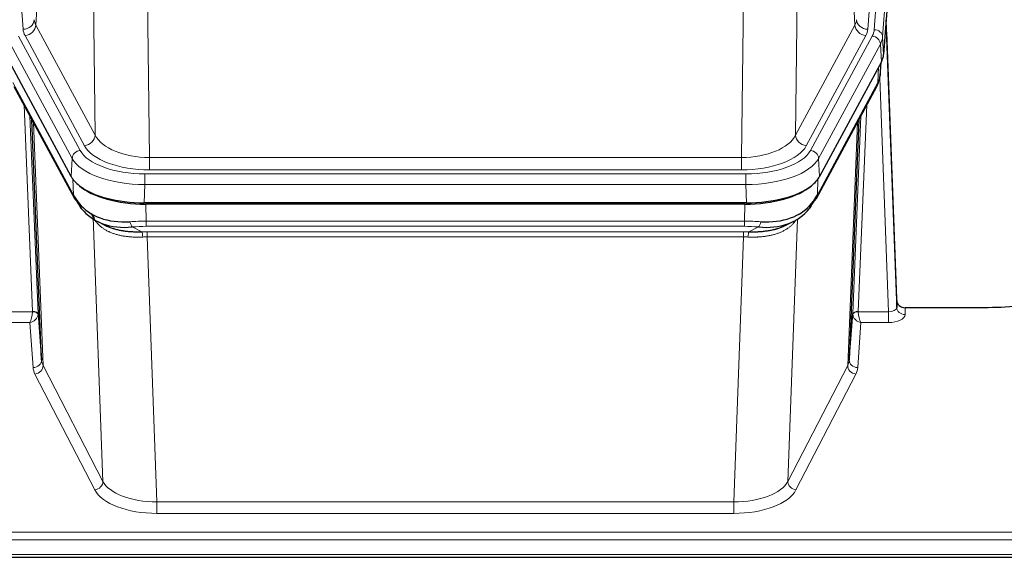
# Model space of a CAD drawing. Header units: inches. Extents: x 0 to 23760, y -13 to 16800.
# Tile 171 of 209: x 16882 to 17235, y 13955 to 14148. Entities that reach past the tile are written whole.
import ezdxf

# ---------------------------------------------------------------- set-up
doc = ezdxf.new("R2010")
doc.units = ezdxf.units.IN
doc.layers.add('254', color=7, linetype='Continuous', true_color=0xffffff)

msp = doc.modelspace()

# ---------------------------------------------------------------- linework, layer by layer
at = {"layer": '254', "color": 110, "linetype": 'Continuous', "lineweight": 13}
for p, q in [((16869.961, 14317.235), (16883.028, 14144.462)), ((17199.473, 14317.235), (17186.406, 14144.462)), ((17188.754, 14144.309), (17201.864, 14317.67)), ((17204.858, 14315.1), (17191.748, 14141.739)), ((16891.952, 14220.231), (16887.601, 14145.979)), ((17181.833, 14145.979), (17177.481, 14220.231)), ((16908.953, 14106.436), (16907.995, 14182.086)), ((17161.439, 14182.086), (17160.481, 14106.436)), ((16927.427, 14174.897), (16928.395, 14098.401)), ((17141.038, 14098.401), (17142.007, 14174.897)), ((16887.601, 14145.979), (16908.953, 14106.436)), ((17160.481, 14106.436), (17181.833, 14145.979)), ((16900.645, 14098.096), (16878.471, 14139.162)), ((16881.378, 14142.018), (16903.552, 14100.953)), ((16905.077, 14102.627), (16883.725, 14142.171)), ((17164.357, 14102.627), (17185.709, 14142.171)), ((17165.882, 14100.953), (17188.056, 14142.018)), ((17190.963, 14139.162), (17168.789, 14098.096)), ((17191.337, 14132.789), (17190.963, 14139.162)), ((17191.748, 14141.739), (17192.121, 14135.367)), ((17190.852, 14127.864), (17191.206, 14132.548)), ((17190.067, 14125.285), (17190.285, 14130.842)), ((16879.367, 14125.285), (16901.114, 14085.009)), ((17168.32, 14085.009), (17190.067, 14125.285)), ((17193.833, 14043.041), (17190.702, 14126.893)), ((16886.406, 14043.128), (16883.384, 14117.179)), ((17186.05, 14117.179), (17183.027, 14043.128)), ((16885.511, 14113.239), (16888.404, 14042.362)), ((16886.751, 14110.944), (16890.218, 14023.733)), ((17179.216, 14023.733), (17182.683, 14110.944)), ((17181.03, 14042.362), (17183.923, 14113.239)), ((16900.352, 14091.575), (16900.645, 14098.096)), ((16928.395, 14093.987), (16928.395, 14098.401)), ((16928.395, 14098.401), (17141.038, 14098.401)), ((17141.038, 14093.987), (17141.038, 14098.401)), ((17168.789, 14098.096), (17169.082, 14091.575)), ((17141.038, 14093.987), (16928.395, 14093.987)), ((16901.114, 14085.009), (16900.938, 14090.645)), ((16926.807, 14092.563), (17142.627, 14092.563)), ((16926.807, 14088.658), (16926.807, 14092.563)), ((17142.627, 14088.658), (17142.627, 14092.563)), ((17168.496, 14090.645), (17168.32, 14085.009)), ((16926.807, 14088.658), (16926.514, 14082.137)), ((17142.627, 14088.658), (16926.807, 14088.658)), ((17142.92, 14082.137), (17142.627, 14088.658)), ((16927.105, 14081.655), (16927.296, 14075.564)), ((17142.138, 14075.564), (17142.329, 14081.655)), ((16908.246, 14076.851), (16907.517, 14078.201)), ((16911.703, 13982.119), (16908.246, 14076.851)), ((16927.296, 14073.698), (16927.296, 14075.564)), ((16927.296, 14075.564), (17142.138, 14075.564)), ((17142.138, 14073.698), (17142.138, 14075.564)), ((17161.166, 14076.259), (17157.731, 13982.119)), ((17161.43, 14077.923), (17161.391, 14077.83)), ((16922.272, 14073.47), (16925.725, 14071.725)), ((17142.138, 14073.698), (16927.296, 14073.698)), ((16927.638, 14069.891), (16927.638, 14071.756)), ((16927.638, 14071.756), (17141.796, 14071.756)), ((17141.796, 14069.891), (17141.796, 14071.756)), ((17143.708, 14071.725), (17147.162, 14073.47)), ((16927.638, 14069.891), (16931.112, 13974.715)), ((17141.796, 14069.891), (16927.638, 14069.891)), ((17138.322, 13974.715), (17141.796, 14069.891)), ((17199.814, 14044.488), (17199.824, 14042.04)), ((16875.6, 14043.041), (16886.405, 14043.041)), ((17183.028, 14043.041), (17193.833, 14043.041)), ((17193.833, 14043.041), (17193.833, 14039.126)), ((16875.6, 14039.126), (16885.442, 14039.126)), ((16886.636, 14022.977), (16885.442, 14039.126)), ((17183.991, 14039.126), (17182.798, 14022.977)), ((17193.833, 14039.126), (17183.991, 14039.126)), ((16890.218, 14023.733), (16911.703, 13982.119)), ((17157.731, 13982.119), (17179.216, 14023.733)), ((16908.795, 13979.056), (16887.31, 14020.67)), ((17182.124, 14020.67), (17160.639, 13979.056)), ((16931.112, 13974.715), (16931.112, 13970.614)), ((16931.112, 13974.715), (17138.322, 13974.715)), ((17138.322, 13974.715), (17138.322, 13970.614)), ((17138.322, 13970.614), (16931.112, 13970.614)), ((16756.717, 13963.853), (17313.717, 13963.853)), ((16756.717, 13961.119), (17313.717, 13961.119)), ((16756.717, 13955.871), (17313.717, 13955.871))]:
    msp.add_line(p, q, dxfattribs=at)
at = {"layer": '254', "color": 2, "linetype": 'Continuous', "lineweight": 25}
for p, q in [((17205.239, 14308.82), (17192.121, 14135.367)), ((17196.815, 14047.109), (17193.058, 14147.748)), ((17193.138, 14143.355), (17196.826, 14044.573)), ((16900.352, 14091.575), (16878.097, 14132.789)), ((17191.337, 14132.789), (17169.082, 14091.575)), ((17190.846, 14127.751), (17191.209, 14132.553)), ((17191.023, 14132.208), (17190.852, 14127.864)), ((17190.846, 14127.751), (17190.852, 14127.864)), ((16879.726, 14123.955), (16901.473, 14083.679)), ((17167.961, 14083.679), (17189.708, 14123.955)), ((16889.633, 14025.744), (16886.205, 14111.955)), ((17183.229, 14111.955), (17179.801, 14025.744)), ((17142.92, 14082.137), (16926.514, 14082.137)), ((17142.329, 14081.655), (16927.105, 14081.655)), ((16909.615, 14075.503), (16912.358, 14074.116)), ((17157.026, 14074.091), (17159.819, 14075.503)), ((17196.826, 14044.573), (17196.815, 14047.109)), ((17229.717, 14044.488), (17199.814, 14044.488)), ((16888.404, 14042.362), (16889.633, 14025.744)), ((17179.801, 14025.744), (17181.03, 14042.362)), ((16756.717, 13954.856), (17313.717, 13954.856))]:
    msp.add_line(p, q, dxfattribs=at)
at = {"layer": '254', "color": 110, "linetype": 'Continuous', "lineweight": 13}
for centre, major_axis, ratio, start_param, end_param in [((16883.028, 14148.01), (3.989, 0.302), 0.8864705, 4.6454478, 6.1638843), ((16907.046, 14148.4), (20.038, 0.241), 0.4621297, 3.1708089, 3.3799603), ((17162.388, 14148.4), (-20.038, 0.241), 0.4621297, 2.903225, 3.1123764), ((17186.406, 14148.01), (3.989, -0.302), 0.8864705, 3.2608937, 4.7793301), ((17193.138, 14141.202), (-0.214, 6.443), 0.0117452, 5.0526437, 5.774114), ((16907.046, 14144.852), (24.033, 0.005), 0.4611335, 3.1763491, 3.3855005), ((16883.725, 14145.719), (3.52, 1.9), 0.8606628, 4.2773553, 5.7957917), ((17185.709, 14145.719), (3.52, -1.9), 0.8606628, 3.6289862, 5.1474227), ((17162.388, 14144.852), (-24.033, 0.005), 0.4611335, 2.8976848, 3.1068362), ((17164.735, 14144.7), (-24.033, 0.005), 0.4611335, 2.8976848, 3.1068362), ((17188.754, 14141.648), (2.991, -0.226), 0.8864705, 0.119301, 1.6377375), ((17190.139, 14143.263), (2.998, 0.112), 0.4302668, 5.7021495, 6.2671208), ((17188.056, 14139.357), (2.64, -1.425), 0.8606628, 0.4873936, 2.00583), ((17164.735, 14142.039), (27.028, 0.171), 0.4605352, 6.0362132, 6.2453646), ((17186.188, 14125.855), (3.52, -1.9), 0.8606628, 0.0000038, 0.4001271), ((17163.057, 14108.075), (27.538, 20.422), 0.1820481, 5.9117303, 5.9437105), ((16905.077, 14106.175), (3.52, 1.9), 0.8606628, 4.2773553, 5.7957917), ((16928.316, 14109.008), (-20.002, 0.126), 0.5302672, 0.2567917, 1.5781041), ((17141.118, 14109.008), (20.002, 0.126), 0.5302672, 4.7050812, 6.0263936), ((17164.357, 14106.175), (-3.52, 1.9), 0.8606628, 0.4873936, 2.00583), ((16903.552, 14098.292), (2.64, 1.425), 0.8606628, 1.1357626, 2.6541991), ((16926.858, 14103.66), (24.02, 0.03), 0.4619935, 3.3853572, 4.7096668), ((16928.316, 14105.46), (-24.002, 0.049), 0.477994, 0.2537759, 1.5750883), ((17141.118, 14105.46), (24.002, 0.049), 0.477994, 4.708097, 6.0294094), ((17142.576, 14103.66), (-24.02, 0.03), 0.4619935, 1.5735185, 2.8978281), ((17165.882, 14098.292), (2.64, -1.425), 0.8606628, 0.4873936, 2.00583), ((16926.858, 14100.999), (-27.018, 0.111), 0.4567867, 0.246464, 1.5707737), ((17142.576, 14100.999), (27.018, 0.111), 0.4567867, 4.7124116, 6.0367213), ((16904.993, 14085.58), (3.52, 1.9), 0.8606628, 2.7414655, 3.1415888), ((17164.441, 14085.58), (3.52, -1.9), 0.8606628, 0.0000038, 0.4001271), ((16904.368, 14076.265), (-3.52, -1.9), 0.8606628, 2.7458289, 3.0340689), ((16928.433, 14057.963), (-20.65, 20.761), 0.1023506, 0.3377041, 0.4127221), ((16927.946, 14068.13), (-27.015, 0.091), 0.2751837, 4.7373543, 4.9581852), ((16922.272, 14077.305), (-0.368, 3.983), 0.2964475, 2.0527062, 2.8396422), ((17141.488, 14068.13), (27.015, 0.091), 0.2751837, 1.3250001, 1.545831), ((17147.162, 14077.305), (-0.368, -3.983), 0.2964475, 0.3019504, 1.0888865), ((16927.946, 14064.295), (-23.017, 0.318), 0.4083138, 4.7462544, 4.9670852), ((16928.428, 14061.944), (-24.025, 0.387), 0.4081205, 4.7518285, 4.8316761), ((17141.006, 14061.944), (24.025, 0.387), 0.4081205, 1.4515093, 1.5313568), ((17141.488, 14064.295), (23.017, 0.318), 0.4083138, 1.3161001, 1.5369309), ((16925.725, 14067.89), (0.131, -3.998), 0.1099517, 2.0830946, 2.8518059), ((16928.428, 14058.108), (-20.023, 0.877), 0.5868265, 4.777515, 4.8573626), ((17141.006, 14058.108), (20.023, 0.877), 0.5868265, 1.4258227, 1.5056703), ((17143.708, 14067.89), (0.131, 3.998), 0.1099517, 0.2897867, 1.0584981), ((17193.821, 14044.664), (-3.004, 0.138), 0.5390598, 1.5996723, 3.1704686), ((17199.824, 14044.664), (-3, -0.013), 0.8746179, 0.0299147, 1.5670846), ((16885.442, 14041.749), (0.506, 2.997), 0.2740591, 3.694004, 5.2037138), ((16885.442, 14041.749), (2.669, 1.608), 0.8008031, 4.262859, 5.7725688), ((16885.407, 14043.096), (-1.001, 0.011), 0.9036667, 3.0924534, 3.1882188), ((16886.405, 14042.18), (1.996, -0.13), 0.4297663, 0.0674602, 1.5988341), ((16886.406, 14042.267), (1.998, 0.082), 0.4302193, 0.0160628, 1.553239), ((16885.407, 14042.235), (2.996, 0.15), 0.8842154, 6.1784611, 6.2742266), ((17184.027, 14042.235), (-2.996, 0.15), 0.8842153, 0.0089587, 0.1047241), ((17183.027, 14042.267), (1.998, -0.082), 0.4302193, 1.5883537, 3.1255299), ((17183.028, 14042.18), (-1.996, -0.13), 0.4297663, 4.6843512, 6.2157251), ((17183.991, 14041.749), (-2.669, 1.608), 0.8008031, 0.5106166, 2.0203264), ((17184.027, 14043.096), (1.001, 0.011), 0.9036694, 3.0949665, 3.1907321), ((17183.991, 14041.749), (-0.506, 2.997), 0.2740591, 1.0794715, 2.5891813), ((17193.821, 14042.04), (-6.003, 0.008), 0.4854373, 1.5734916, 3.1442879), ((16886.636, 14025.601), (-2.992, -0.221), 0.8740585, 1.5062672, 3.1117425), ((16909.635, 14023.375), (-23.014, 0.002), 0.4845187, 0.0358431, 0.2451673), ((16887.31, 14023.294), (-2.666, -1.376), 0.8484453, 1.1579292, 2.76165), ((16909.635, 14025.999), (-20.016, 0.121), 0.4848834, 0.0387668, 0.248091), ((17182.124, 14023.294), (2.666, -1.376), 0.8484453, 3.5215353, 5.1252561), ((17159.798, 14025.999), (20.016, 0.121), 0.4848834, 6.0350943, 6.2444185), ((17182.798, 14025.601), (2.992, -0.221), 0.8740585, 3.1714428, 4.7769181), ((17159.798, 14023.375), (23.014, 0.002), 0.4845187, 6.038018, 6.2473422), ((16908.795, 13981.68), (-2.666, -1.376), 0.8484453, 1.1579292, 2.76165), ((16931.118, 13984.389), (-20.013, 0.104), 0.483363, 0.2476114, 1.5729934), ((17138.316, 13984.389), (20.013, 0.104), 0.483363, 4.7101919, 6.0355739), ((17160.639, 13981.68), (2.666, -1.376), 0.8484453, 3.5215353, 5.1252561), ((16931.118, 13981.765), (23.012, 0.004), 0.4845836, 3.3866449, 4.7120269), ((17138.316, 13981.765), (-23.012, 0.004), 0.4845836, 1.5711584, 2.8965404)]:
    msp.add_ellipse(centre, major_axis=major_axis, ratio=ratio, start_param=start_param, end_param=end_param, dxfattribs=at)
at = {"layer": '254', "color": 2, "linetype": 'Continuous', "lineweight": 25}
for centre, major_axis, ratio, start_param, end_param in [((17165.101, 14135.806), (-27.037, 0.006), 0.4611335, 2.8976848, 3.1068362), ((17186.354, 14126.176), (3.584, -1.776), 0.8816114, 6.2824956, 6.6531678), ((17164.208, 14137.351), (-26.161, 11.46), 0.4493681, 3.1218709, 3.267222), ((17163.057, 14108.075), (27.174, 22.247), 0.2659533, 6.0029103, 6.0348905), ((16926.572, 14094.621), (27.023, 0.034), 0.4619935, 3.3853572, 3.670307), ((17142.862, 14094.621), (-27.023, 0.034), 0.4619935, 2.6128783, 2.8978281), ((16927.131, 14094.13), (27.01, 0.015), 0.4618579, 3.6271853, 4.7111791), ((16926.572, 14094.621), (27.023, 0.034), 0.4619935, 3.670307, 4.7096668), ((17142.303, 14094.13), (-27.01, 0.015), 0.4618579, 1.5720062, 2.656), ((17142.862, 14094.621), (-27.023, 0.034), 0.4619935, 1.5735185, 2.6128783), ((16927.946, 14068.13), (-27.355, 20.182), 0.1876908, 0.3765826, 0.5974134), ((16904.993, 14085.58), (3.52, 1.9), 0.8606628, 3.1415888, 3.5094104), ((16925.249, 14065.267), (-23.434, 19.972), 0.1471226, 0.3626514, 0.5834823), ((17144.184, 14065.267), (23.434, 19.972), 0.1471226, 5.6997031, 5.9205339), ((17141.488, 14068.13), (27.355, 20.182), 0.1876908, 5.6857719, 5.9066027), ((17164.441, 14085.58), (3.52, -1.9), 0.8606628, 5.9153676, 6.2831892), ((16906.77, 14082.898), (3.195, 2.407), 0.6715965, 2.6043549, 3.391291), ((16927.043, 14096.947), (25.329, 12.681), 0.6929209, 3.2824386, 4.1662755), ((16927.043, 14096.947), (23.359, 16.381), 0.7286412, 3.1732971, 4.057134), ((17142.391, 14096.947), (-23.359, 16.381), 0.7286412, 2.2260513, 3.1098882), ((17142.391, 14096.947), (-25.329, 12.681), 0.6929209, 2.1169098, 3.0007467), ((17162.664, 14082.898), (3.195, -2.407), 0.6715965, 6.033487, 6.820423), ((16904.871, 14075.407), (-3.388, -2.127), 0.8041825, 2.6901591, 3.4547172), ((17164.563, 14075.407), (-3.388, 2.127), 0.8041825, 6.1083502, 6.2835535), ((17199.814, 14047.201), (-3, 0.002), 0.9042699, 0.0343167, 1.5714866)]:
    msp.add_ellipse(centre, major_axis=major_axis, ratio=ratio, start_param=start_param, end_param=end_param, dxfattribs=at)
msp.add_open_spline([(17189.708, 14123.955), (17189.828, 14124.178), (17189.938, 14124.4)], degree=2, dxfattribs=at)
at = {"layer": '254', "color": 110, "linetype": 'Continuous', "lineweight": 13}
for points in [[(16926.044, 14069.862), (16925.555, 14069.841), (16925.071, 14069.829), (16924.112, 14069.82), (16923.636, 14069.823), (16922.694, 14069.849), (16922.227, 14069.872), (16921.302, 14069.936), (16920.844, 14069.978), (16920.162, 14070.058), (16919.936, 14070.087), (16919.599, 14070.135), (16919.486, 14070.151), (16919.263, 14070.186), (16919.152, 14070.204), (16918.601, 14070.297), (16918.169, 14070.382), (16917.326, 14070.573), (16916.502, 14070.785), (16915.716, 14071.04), (16914.949, 14071.316), (16914.576, 14071.465), (16914.166, 14071.645), (16914.121, 14071.665), (16914.031, 14071.706), (16913.986, 14071.726), (16913.851, 14071.788), (16913.585, 14071.914), (16913.328, 14072.044), (16912.823, 14072.312), (16912.501, 14072.499), (16911.884, 14072.889), (16911.59, 14073.092), (16911.029, 14073.514), (16910.763, 14073.733), (16910.385, 14074.071), (16910.263, 14074.186), (16910.084, 14074.36), (16910.026, 14074.419), (16909.911, 14074.537), (16909.854, 14074.597), (16909.577, 14074.895), (16909.371, 14075.138), (16908.993, 14075.631), (16908.821, 14075.881), (16908.665, 14076.133)], [(17160.769, 14076.133), (17160.613, 14075.881), (17160.441, 14075.631), (17160.066, 14075.142), (17159.862, 14074.901), (17159.425, 14074.43), (17159.19, 14074.199), (17158.69, 14073.749), (17158.425, 14073.53), (17158.002, 14073.211), (17157.858, 14073.106), (17157.634, 14072.952), (17157.559, 14072.901), (17157.407, 14072.8), (17157.33, 14072.75), (17156.941, 14072.504), (17156.618, 14072.316), (17155.948, 14071.96), (17155.255, 14071.624), (17154.513, 14071.327), (17153.748, 14071.05), (17153.353, 14070.921), (17152.895, 14070.788), (17152.844, 14070.773), (17152.741, 14070.744), (17152.69, 14070.73), (17152.535, 14070.687), (17152.224, 14070.604), (17151.909, 14070.528), (17151.274, 14070.384), (17150.844, 14070.299), (17149.97, 14070.151), (17149.526, 14070.088), (17148.624, 14069.982), (17148.166, 14069.939), (17147.469, 14069.89), (17147.235, 14069.876), (17146.881, 14069.859), (17146.763, 14069.853), (17146.525, 14069.844), (17146.406, 14069.84), (17145.809, 14069.823), (17145.33, 14069.819), (17144.364, 14069.828), (17143.878, 14069.841), (17143.39, 14069.862)]]:
    msp.add_open_spline(points, degree=3, knots=[0, 0, 0, 0, 0.0625, 0.0625, 0.125, 0.125, 0.1875, 0.1875, 0.25, 0.25, 0.28125, 0.28125, 0.296875, 0.296875, 0.3125, 0.3125, 0.375, 0.375, 0.4375, 0.5, 0.5, 0.5625, 0.5625, 0.5703125, 0.5703125, 0.578125, 0.578125, 0.59375, 0.625, 0.625, 0.6875, 0.6875, 0.75, 0.75, 0.8125, 0.8125, 0.84375, 0.84375, 0.859375, 0.859375, 0.875, 0.875, 0.9375, 0.9375, 1, 1, 1, 1], dxfattribs=at)
at = {"layer": '254', "color": 2, "linetype": 'Continuous', "lineweight": 25}
for points, knots in [([(16912.307, 14074.142), (16912.41, 14074.09), (16912.514, 14074.039), (16912.712, 14073.944), (16912.804, 14073.901), (16912.945, 14073.836), (16912.992, 14073.815), (16913.087, 14073.773), (16913.514, 14073.584), (16913.955, 14073.409), (16914.762, 14073.119), (16915.591, 14072.849), (16916.463, 14072.621), (16917.357, 14072.413), (16917.815, 14072.32), (16918.402, 14072.215), (16918.52, 14072.195), (16918.758, 14072.156), (16918.877, 14072.137), (16919.236, 14072.082), (16919.477, 14072.048), (16920.202, 14071.955), (16920.69, 14071.903), (16921.674, 14071.819), (16922.17, 14071.787), (16923.171, 14071.74), (16923.676, 14071.726), (16924.694, 14071.714), (16925.207, 14071.716), (16925.725, 14071.725)], [0, 0, 0, 0, 0.0294734, 0.0294734, 0.0550135, 0.0550135, 0.0677836, 0.0677836, 0.0805537, 0.1827144, 0.1827144, 0.2848751, 0.3870358, 0.3870358, 0.4891965, 0.4891965, 0.5147367, 0.5147367, 0.5402769, 0.5402769, 0.5913572, 0.5913572, 0.6935179, 0.6935179, 0.7956786, 0.7956786, 0.8978393, 0.8978393, 1, 1, 1, 1]), ([(17143.708, 14071.725), (17144.226, 14071.716), (17144.742, 14071.714), (17145.767, 14071.726), (17146.277, 14071.741), (17146.912, 14071.77), (17147.038, 14071.777), (17147.291, 14071.791), (17147.417, 14071.799), (17147.794, 14071.824), (17148.043, 14071.843), (17148.785, 14071.907), (17149.272, 14071.959), (17150.231, 14072.084), (17150.703, 14072.156), (17151.632, 14072.322), (17152.088, 14072.416), (17152.762, 14072.573), (17152.984, 14072.628), (17153.315, 14072.715), (17153.425, 14072.744), (17153.589, 14072.79), (17153.644, 14072.805), (17153.752, 14072.836), (17154.239, 14072.977), (17154.707, 14073.131), (17155.513, 14073.422), (17156.211, 14073.701), (17156.865, 14074.009), (17157.146, 14074.152)], [0, 0, 0, 0, 0.1020877, 0.1020877, 0.2041754, 0.2041754, 0.2296973, 0.2296973, 0.2552192, 0.2552192, 0.3062631, 0.3062631, 0.4083508, 0.4083508, 0.5104385, 0.5104385, 0.6125262, 0.6125262, 0.66357, 0.66357, 0.6890919, 0.6890919, 0.7018529, 0.7018529, 0.7146139, 0.8167015, 0.8167015, 0.9187892, 1, 1, 1, 1]), ([(17253.096, 14047.529), (17249.563, 14046.538), (17245.761, 14045.774), (17237.878, 14044.749), (17233.798, 14044.488), (17229.717, 14044.488)], [0, 0, 0, 0, 0.5, 0.5, 1, 1, 1, 1])]:
    msp.add_open_spline(points, degree=3, knots=knots, dxfattribs=at)

doc.saveas('drawing.dxf')
